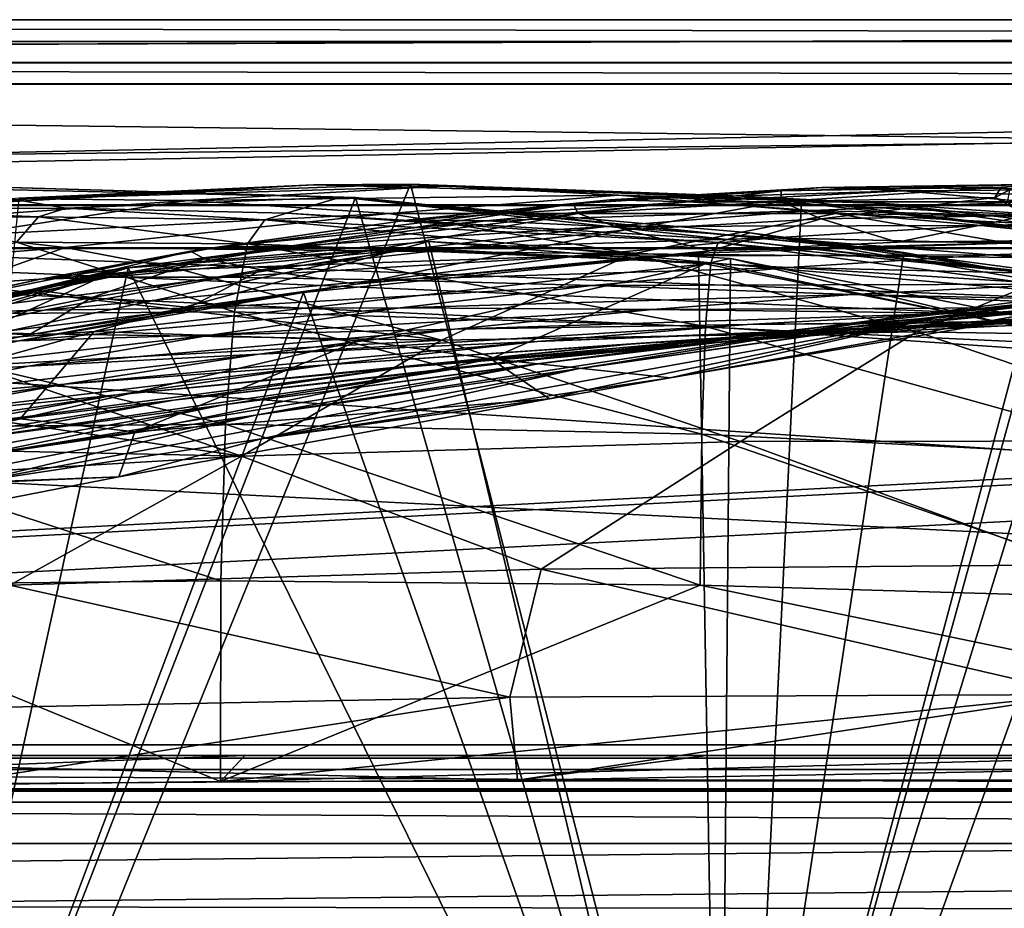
# Model space of a CAD drawing. Header units: metres. Extents: x 0 to 808, y -804 to 0.
# Tile 80 of 109: x 348 to 417, y -62 to 0. Entities that reach past the tile are written whole.
import ezdxf

# ---------------------------------------------------------------- set-up
doc = ezdxf.new("R2010")
doc.units = ezdxf.units.M

msp = doc.modelspace()

# ---------------------------------------------------------------- linework, layer by layer
at = {"layer": 'top0'}
for points in [[(743.104004, -37.838261, 2063.059814), (745.330872, -34.448139, 2063.059814), (34.402058, -4.519207, 2063.059814)], [(745.330872, -34.448139, 2063.059814), (748.720947, -32.221325, 2063.059814), (34.402058, -4.519207, 2063.059814)], [(34.402058, -4.519207, 2063.059814), (748.720947, -32.221325, 2063.059814), (788.402039, -4.519207, 2063.059814)], [(34.402058, -4.519207, 2063.059814), (64.544334, -51.518902, 2063.059814), (737.401917, -51.518902, 2063.059814)], [(743.104004, -37.838261, 2063.059814), (34.402058, -4.519207, 2063.059814), (737.401917, -51.518902, 2063.059814)], [(788.402039, -4.519207, 163.059708), (748.720947, -32.221325, 163.059708), (34.402058, -4.519207, 163.059708)], [(748.720947, -32.221325, 163.059708), (745.330872, -34.448139, 163.059708), (34.402058, -4.519207, 163.059708)], [(34.402058, -4.519207, 163.059708), (745.330872, -34.448139, 163.059708), (743.104004, -37.838261, 163.059708)], [(34.402058, -4.519207, 163.059708), (743.104004, -37.838261, 163.059708), (737.401917, -51.518902, 163.059708)], [(737.401917, -51.518902, 163.059708), (64.544334, -51.518902, 163.059708), (34.402058, -4.519207, 163.059708)], [(788.402039, -4.519207, 163.059708), (34.402058, -4.519207, 163.059708), (788.402039, -4.519207, 173.920044)], [(34.402058, -4.519207, 163.059708), (34.402058, -4.519207, 2063.059814), (788.402039, -4.519207, 173.920044)], [(788.402039, -4.519207, 173.920044), (34.402058, -4.519207, 2063.059814), (788.402039, -4.519207, 2051.920166)], [(34.402058, -4.519207, 2063.059814), (788.402039, -4.519207, 2063.059814), (788.402039, -4.519207, 2051.920166)], [(371.518127, -12.454998, 1608.189087), (341.645599, -11.577453, 1611.000122), (332.937073, -11.590517, 1608.211792)], [(337.510895, -99.686302, 1605.904907), (371.518127, -12.454998, 1608.189087), (332.937073, -11.590517, 1608.211792)], [(341.645599, -11.577453, 1611.000122), (351.248566, -13.199963, 1717.807373), (335.836884, -13.259575, 1717.66394)], [(398.448761, -101.513016, 620.164551), (339.418243, -99.792473, 620.119507), (375.359558, -11.520406, 617.807983)], [(339.418243, -99.792473, 620.119507), (347.96756, -12.499131, 617.833618), (375.359558, -11.520406, 617.807983)], [(368.578613, -11.55794, 614.797363), (340.813202, -13.09072, 614.894409), (348.655853, -12.537746, 562.615112)], [(347.96756, -12.499131, 617.833618), (340.813202, -13.09072, 614.894409), (368.578613, -11.55794, 614.797363)], [(341.645599, -11.577453, 1611.000122), (370.485138, -12.433165, 1611.014282), (351.248566, -13.199963, 1717.807373)], [(370.485138, -12.433165, 1611.014282), (341.645599, -11.577453, 1611.000122), (371.518127, -12.454998, 1608.189087)], [(375.359558, -11.520406, 617.807983), (347.96756, -12.499131, 617.833618), (368.578613, -11.55794, 614.797363)], [(368.578613, -11.55794, 614.797363), (348.655853, -12.537746, 562.615112), (377.648407, -11.650246, 562.581543)], [(377.648407, -11.650246, 562.581543), (348.655853, -12.537746, 562.615112), (359.760559, -12.652459, 509.307831)], [(359.760559, -12.652459, 509.307831), (389.929382, -12.282374, 509.239197), (377.648407, -11.650246, 562.581543)], [(375.359558, -11.520406, 617.807983), (368.578613, -11.55794, 614.797363), (398.554962, -12.353572, 614.80658)], [(398.554962, -12.353572, 614.80658), (368.578613, -11.55794, 614.797363), (377.648407, -11.650246, 562.581543)], [(402.744141, -12.687592, 617.838562), (375.359558, -11.520406, 617.807983), (398.554962, -12.353572, 614.80658)], [(375.359558, -11.520406, 617.807983), (402.744141, -12.687592, 617.838562), (398.448761, -101.513016, 620.164551)], [(389.929382, -12.282374, 509.239197), (408.596741, -12.879832, 562.68634), (377.648407, -11.650246, 562.581543)], [(377.648407, -11.650246, 562.581543), (408.596741, -12.879832, 562.68634), (398.554962, -12.353572, 614.80658)], [(416.733551, -11.727466, 838.24292), (419.867828, -11.52635, 895.604187), (401.319061, -11.990452, 838.314758)], [(419.867828, -11.52635, 895.604187), (404.168732, -11.74542, 895.662537), (401.319061, -11.990452, 838.314758)], [(419.867828, -11.52635, 895.604187), (425.73175, -11.857764, 952.495422), (404.168732, -11.74542, 895.662537)], [(420.154541, -11.558647, 875.126953), (419.867828, -11.52635, 895.604187), (416.733551, -11.727466, 838.24292)], [(417.336792, -11.92251, 818.808533), (420.154541, -11.558647, 875.126953), (416.733551, -11.727466, 838.24292)], [(373.864655, -13.564385, 456.759827), (389.929382, -12.282374, 509.239197), (359.760559, -12.652459, 509.307831)], [(405.169281, -13.566189, 456.6586), (389.929382, -12.282374, 509.239197), (373.864655, -13.564385, 456.759827)], [(389.325653, -12.607658, 895.702209), (386.751495, -12.882191, 838.363281), (404.168732, -11.74542, 895.662537)], [(404.168732, -11.74542, 895.662537), (386.751495, -12.882191, 838.363281), (401.319061, -11.990452, 838.314758)], [(386.751495, -12.882191, 838.363281), (387.117096, -13.578772, 780.316284), (401.319061, -11.990452, 838.314758)], [(401.319061, -11.990452, 838.314758), (387.117096, -13.578772, 780.316284), (401.306396, -12.722794, 780.268066)], [(409.896881, -11.992947, 952.533508), (389.325653, -12.607658, 895.702209), (404.168732, -11.74542, 895.662537)], [(394.88147, -12.760496, 952.559692), (389.325653, -12.607658, 895.702209), (409.896881, -11.992947, 952.533508)], [(421.715179, -13.823624, 509.420135), (389.929382, -12.282374, 509.239197), (405.169281, -13.566189, 456.6586)], [(421.715179, -13.823624, 509.420135), (408.596741, -12.879832, 562.68634), (389.929382, -12.282374, 509.239197)], [(418.585693, -12.74689, 1009.129333), (394.88147, -12.760496, 952.559692), (409.896881, -11.992947, 952.533508)], [(408.596741, -12.879832, 562.68634), (429.939453, -15.936707, 614.943726), (398.554962, -12.353572, 614.80658)], [(402.744141, -12.687592, 617.838562), (398.554962, -12.353572, 614.80658), (429.939453, -15.936707, 614.943726)], [(416.288239, -12.455976, 780.196472), (416.733551, -11.727466, 838.24292), (401.306396, -12.722794, 780.268066)], [(416.733551, -11.727466, 838.24292), (401.319061, -11.990452, 838.314758), (401.306396, -12.722794, 780.268066)], [(425.73175, -11.857764, 952.495422), (409.896881, -11.992947, 952.533508), (404.168732, -11.74542, 895.662537)], [(425.73175, -11.857764, 952.495422), (434.406158, -12.735279, 1009.112), (409.896881, -11.992947, 952.533508)], [(434.406158, -12.735279, 1009.112), (418.585693, -12.74689, 1009.129333), (409.896881, -11.992947, 952.533508)], [(417.336792, -11.92251, 818.808533), (416.733551, -11.727466, 838.24292), (416.288239, -12.455976, 780.196472)], [(417.179352, -12.79586, 761.850342), (417.336792, -11.92251, 818.808533), (416.288239, -12.455976, 780.196472)], [(340.813202, -13.09072, 614.894409), (321.34256, -15.217979, 562.786987), (348.655853, -12.537746, 562.615112)], [(348.655853, -12.537746, 562.615112), (321.34256, -15.217979, 562.786987), (331.124786, -14.685354, 509.626068)], [(348.655853, -12.537746, 562.615112), (331.124786, -14.685354, 509.626068), (359.760559, -12.652459, 509.307831)], [(359.760559, -12.652459, 509.307831), (331.124786, -14.685354, 509.626068), (343.789246, -15.107247, 457.192108)], [(337.510895, -99.686302, 1605.904907), (397.016052, -101.507111, 1605.857178), (371.518127, -12.454998, 1608.189087)], [(343.789246, -15.107247, 457.192108), (373.864655, -13.564385, 456.759827), (359.760559, -12.652459, 509.307831)], [(370.485138, -12.433165, 1611.014282), (366.677582, -13.537316, 1717.900269), (351.248566, -13.199963, 1717.807373)], [(359.975159, -16.198446, 838.390564), (386.751495, -12.882191, 838.363281), (375.294739, -14.020151, 895.723267)], [(386.751495, -12.882191, 838.363281), (359.975159, -16.198446, 838.390564), (360.942535, -16.734985, 780.342651)], [(387.117096, -13.578772, 780.316284), (386.751495, -12.882191, 838.363281), (360.942535, -16.734985, 780.342651)], [(366.677582, -13.537316, 1717.900269), (370.485138, -12.433165, 1611.014282), (397.548737, -15.397907, 1717.933838)], [(370.485138, -12.433165, 1611.014282), (399.146729, -14.931726, 1610.943604), (397.548737, -15.397907, 1717.933838)], [(399.146729, -14.931726, 1610.943604), (370.485138, -12.433165, 1611.014282), (409.918823, -16.291275, 1608.088501)], [(409.918823, -16.291275, 1608.088501), (370.485138, -12.433165, 1611.014282), (371.518127, -12.454998, 1608.189087)], [(397.016052, -101.507111, 1605.857178), (409.918823, -16.291275, 1608.088501), (371.518127, -12.454998, 1608.189087)], [(375.294739, -14.020151, 895.723267), (389.325653, -12.607658, 895.702209), (394.88147, -12.760496, 952.559692)], [(375.294739, -14.020151, 895.723267), (386.751495, -12.882191, 838.363281), (389.325653, -12.607658, 895.702209)], [(380.643799, -14.072236, 952.574036), (375.294739, -14.020151, 895.723267), (394.88147, -12.760496, 952.559692)], [(380.643799, -14.072236, 952.574036), (394.88147, -12.760496, 952.559692), (403.502014, -13.354754, 1009.141663)], [(387.117096, -13.578772, 780.316284), (390.427368, -14.701887, 721.319885), (401.306396, -12.722794, 780.268066)], [(401.306396, -12.722794, 780.268066), (390.427368, -14.701887, 721.319885), (404.135681, -13.94687, 721.286072)], [(403.502014, -13.354754, 1009.141663), (394.88147, -12.760496, 952.559692), (418.585693, -12.74689, 1009.129333)], [(402.744141, -12.687592, 617.838562), (429.388062, -15.90432, 617.922791), (398.448761, -101.513016, 620.164551)], [(416.288239, -12.455976, 780.196472), (401.306396, -12.722794, 780.268066), (404.135681, -13.94687, 721.286072)], [(429.388062, -15.90432, 617.922791), (402.744141, -12.687592, 617.838562), (429.939453, -15.936707, 614.943726)], [(430.350464, -14.027858, 1065.650024), (403.502014, -13.354754, 1009.141663), (418.585693, -12.74689, 1009.129333)], [(418.536804, -13.716209, 721.235718), (416.288239, -12.455976, 780.196472), (404.135681, -13.94687, 721.286072)], [(440.821472, -16.60578, 562.686707), (408.596741, -12.879832, 562.68634), (421.715179, -13.823624, 509.420135)], [(440.821472, -16.60578, 562.686707), (429.939453, -15.936707, 614.943726), (408.596741, -12.879832, 562.68634)], [(417.179352, -12.79586, 761.850342), (416.288239, -12.455976, 780.196472), (418.536804, -13.716209, 721.235718)], [(349.326538, -13.792759, 1772.519653), (333.514496, -13.960463, 1772.302612), (335.836884, -13.259575, 1717.66394)], [(335.836884, -13.259575, 1717.66394), (351.248566, -13.199963, 1717.807373), (349.326538, -13.792759, 1772.519653)], [(351.189758, -15.955181, 431.28775), (373.864655, -13.564385, 456.759827), (343.789246, -15.107247, 457.192108)], [(351.248566, -13.199963, 1717.807373), (365.169403, -14.011179, 1772.66394), (349.326538, -13.792759, 1772.519653)], [(390.917877, -16.398525, 405.125092), (373.864655, -13.564385, 456.759827), (351.189758, -15.955181, 431.28775)], [(351.248566, -13.199963, 1717.807373), (366.677582, -13.537316, 1717.900269), (365.169403, -14.011179, 1772.66394)], [(387.117096, -13.578772, 780.316284), (360.942535, -16.734985, 780.342651), (364.932373, -17.516373, 721.338074)], [(390.427368, -14.701887, 721.319885), (387.117096, -13.578772, 780.316284), (364.932373, -17.516373, 721.338074)], [(366.677582, -13.537316, 1717.900269), (396.915192, -15.602613, 1772.733154), (365.169403, -14.011179, 1772.66394)], [(396.915192, -15.602613, 1772.733154), (366.677582, -13.537316, 1717.900269), (397.548737, -15.397907, 1717.933838)], [(405.169281, -13.566189, 456.6586), (373.864655, -13.564385, 456.759827), (390.917877, -16.398525, 405.125092)], [(389.117279, -14.4817, 1009.148804), (380.643799, -14.072236, 952.574036), (403.502014, -13.354754, 1009.141663)], [(389.117279, -14.4817, 1009.148804), (403.502014, -13.354754, 1009.141663), (415.303497, -14.411329, 1065.6521)], [(423.31604, -16.69252, 404.999176), (405.169281, -13.566189, 456.6586), (390.917877, -16.398525, 405.125092)], [(415.303497, -14.411329, 1065.6521), (403.502014, -13.354754, 1009.141663), (430.350464, -14.027858, 1065.650024)], [(404.135681, -13.94687, 721.286072), (409.485199, -15.584117, 663.920166), (418.536804, -13.716209, 721.235718)], [(437.594391, -15.285351, 456.888458), (405.169281, -13.566189, 456.6586), (423.31604, -16.69252, 404.999176)], [(437.594391, -15.285351, 456.888458), (421.715179, -13.823624, 509.420135), (405.169281, -13.566189, 456.6586)], [(409.485199, -15.584117, 663.920166), (423.225983, -15.423938, 663.919556), (418.536804, -13.716209, 721.235718)], [(436.806793, -17.329136, 1511.832886), (464.836334, -13.714565, 1561.91748), (411.924011, -20.912622, 1511.640137)], [(464.836334, -13.714565, 1561.91748), (437.305573, -17.277678, 1561.998047), (411.924011, -20.912622, 1511.640137)], [(347.776367, -15.569982, 1827.190186), (333.514496, -13.960463, 1772.302612), (349.326538, -13.792759, 1772.519653)], [(363.956421, -15.688101, 1827.387939), (347.776367, -15.569982, 1827.190186), (349.326538, -13.792759, 1772.519653)], [(349.326538, -13.792759, 1772.519653), (365.169403, -14.011179, 1772.66394), (363.956421, -15.688101, 1827.387939)], [(362.025665, -15.902235, 895.725647), (359.975159, -16.198446, 838.390564), (375.294739, -14.020151, 895.723267)], [(362.025665, -15.902235, 895.725647), (375.294739, -14.020151, 895.723267), (380.643799, -14.072236, 952.574036)], [(367.135895, -15.851706, 952.576538), (362.025665, -15.902235, 895.725647), (380.643799, -14.072236, 952.574036)], [(365.169403, -14.011179, 1772.66394), (396.407837, -17.018021, 1827.502563), (363.956421, -15.688101, 1827.387939)], [(365.169403, -14.011179, 1772.66394), (396.915192, -15.602613, 1772.733154), (396.407837, -17.018021, 1827.502563)], [(367.135895, -15.851706, 952.576538), (380.643799, -14.072236, 952.574036), (389.117279, -14.4817, 1009.148804)], [(400.831665, -15.269579, 1065.653809), (389.117279, -14.4817, 1009.148804), (415.303497, -14.411329, 1065.6521)], [(390.427368, -14.701887, 721.319885), (396.344513, -16.183268, 663.899475), (404.135681, -13.94687, 721.286072)], [(404.135681, -13.94687, 721.286072), (396.344513, -16.183268, 663.899475), (409.485199, -15.584117, 663.920166)], [(415.303497, -14.411329, 1065.6521), (430.473358, -15.965605, 1122.301147), (400.831665, -15.269579, 1065.653809)], [(445.376892, -15.870751, 1122.300659), (415.303497, -14.411329, 1065.6521), (430.350464, -14.027858, 1065.650024)], [(430.473358, -15.965605, 1122.301147), (415.303497, -14.411329, 1065.6521), (445.376892, -15.870751, 1122.300659)], [(336.211761, -17.153196, 431.658691), (351.189758, -15.955181, 431.28775), (343.789246, -15.107247, 457.192108)], [(364.932373, -17.516373, 721.338074), (371.553223, -18.509378, 663.803223), (390.427368, -14.701887, 721.319885)], [(375.38858, -16.061007, 1009.150879), (367.135895, -15.851706, 952.576538), (389.117279, -14.4817, 1009.148804)], [(371.553223, -18.509378, 663.803223), (396.344513, -16.183268, 663.899475), (390.427368, -14.701887, 721.319885)], [(375.38858, -16.061007, 1009.150879), (389.117279, -14.4817, 1009.148804), (400.831665, -15.269579, 1065.653809)], [(399.146729, -14.931726, 1610.943604), (428.369568, -18.825037, 1717.76355), (397.548737, -15.397907, 1717.933838)], [(399.146729, -14.931726, 1610.943604), (427.579773, -19.059547, 1610.789307), (428.369568, -18.825037, 1717.76355)], [(427.579773, -19.059547, 1610.789307), (399.146729, -14.931726, 1610.943604), (447.916077, -23.081976, 1607.910889)], [(447.916077, -23.081976, 1607.910889), (399.146729, -14.931726, 1610.943604), (409.918823, -16.291275, 1608.088501)], [(330.201111, -20.694532, 1881.330322), (347.776367, -15.569982, 1827.190186), (363.039734, -20.449392, 1881.945313)], [(347.776367, -15.569982, 1827.190186), (363.956421, -15.688101, 1827.387939), (363.039734, -20.449392, 1881.945313)], [(354.306458, -18.026882, 952.567139), (349.464508, -18.177799, 895.709351), (367.135895, -15.851706, 952.576538)], [(349.464508, -18.177799, 895.709351), (362.025665, -15.902235, 895.725647), (367.135895, -15.851706, 952.576538)], [(375.38858, -16.061007, 1009.150879), (354.306458, -18.026882, 952.567139), (367.135895, -15.851706, 952.576538)], [(376.663666, -15.532643, 1564.910034), (397.027893, -101.507164, 1567.161255), (355.589874, -17.367258, 1564.958008)], [(376.663666, -15.532643, 1564.910034), (355.589874, -17.367258, 1564.958008), (375.064789, -15.95679, 1561.944458)], [(363.039734, -20.449392, 1881.945313), (363.956421, -15.688101, 1827.387939), (396.027191, -21.486528, 1882.114014)], [(363.956421, -15.688101, 1827.387939), (396.407837, -17.018021, 1827.502563), (396.027191, -21.486528, 1882.114014)], [(376.663666, -15.532643, 1564.910034), (375.064789, -15.95679, 1561.944458), (396.006256, -17.099455, 1561.972656)], [(386.899445, -16.551174, 1065.654785), (375.38858, -16.061007, 1009.150879), (400.831665, -15.269579, 1065.653809)], [(397.027893, -101.507164, 1567.161255), (376.663666, -15.532643, 1564.910034), (397.784119, -16.710913, 1564.940796)], [(397.784119, -16.710913, 1564.940796), (376.663666, -15.532643, 1564.910034), (396.006256, -17.099455, 1561.972656)], [(386.899445, -16.551174, 1065.654785), (400.831665, -15.269579, 1065.653809), (415.974518, -16.471502, 1122.30127)], [(395.5383, -16.345406, 660.885803), (420.748627, -15.519427, 660.90741), (396.344513, -16.183268, 663.899475)], [(397.016022, -101.507111, 658.655762), (420.748627, -15.519427, 660.90741), (395.5383, -16.345406, 660.885803)], [(396.344513, -16.183268, 663.899475), (420.748627, -15.519427, 660.90741), (409.485199, -15.584117, 663.920166)], [(396.915192, -15.602613, 1772.733154), (428.939758, -19.795883, 1827.241333), (396.407837, -17.018021, 1827.502563)], [(397.548737, -15.397907, 1717.933838), (428.686554, -18.721035, 1772.509033), (396.915192, -15.602613, 1772.733154)], [(428.686554, -18.721035, 1772.509033), (428.939758, -19.795883, 1827.241333), (396.915192, -15.602613, 1772.733154)], [(420.748627, -15.519427, 660.90741), (397.016022, -101.507111, 658.655762), (423.557068, -15.525632, 660.907227)], [(397.016022, -101.507111, 658.655762), (456.535095, -100.250816, 658.68866), (423.557068, -15.525632, 660.907227)], [(397.548737, -15.397907, 1717.933838), (428.369568, -18.825037, 1717.76355), (428.686554, -18.721035, 1772.509033)], [(400.831665, -15.269579, 1065.653809), (430.473358, -15.965605, 1122.301147), (415.974518, -16.471502, 1122.30127)], [(409.470978, -20.834852, 1457.984009), (461.619537, -15.275234, 1512.004272), (436.806793, -17.329136, 1511.832886)], [(431.820496, -18.504261, 1458.24292), (461.619537, -15.275234, 1512.004272), (409.470978, -20.834852, 1457.984009)], [(420.748627, -15.519427, 660.90741), (423.225983, -15.423938, 663.919556), (409.485199, -15.584117, 663.920166)], [(349.464508, -18.177799, 895.709351), (335.991241, -21.054705, 838.324768), (359.975159, -16.198446, 838.390564)], [(359.975159, -16.198446, 838.390564), (335.991241, -21.054705, 838.324768), (348.858917, -18.895727, 780.320801)], [(343.855011, -18.54491, 406.015778), (351.189758, -15.955181, 431.28775), (336.211761, -17.153196, 431.658691)], [(359.290192, -17.489773, 405.625305), (351.189758, -15.955181, 431.28775), (343.855011, -18.54491, 406.015778)], [(353.22226, -21.8262, 1518.983765), (375.064789, -15.95679, 1561.944458), (343.931091, -22.484701, 1518.765625)], [(375.064789, -15.95679, 1561.944458), (354.193329, -17.793518, 1562.034302), (343.931091, -22.484701, 1518.765625)], [(359.975159, -16.198446, 838.390564), (348.858917, -18.895727, 780.320801), (360.942535, -16.734985, 780.342651)], [(362.025665, -15.902235, 895.725647), (349.464508, -18.177799, 895.709351), (359.975159, -16.198446, 838.390564)], [(359.290192, -17.489773, 405.625305), (390.917877, -16.398525, 405.125092), (351.189758, -15.955181, 431.28775)], [(396.006256, -17.099455, 1561.972656), (375.064789, -15.95679, 1561.944458), (353.22226, -21.8262, 1518.983765)], [(355.589874, -17.367258, 1564.958008), (354.193329, -17.793518, 1562.034302), (375.064789, -15.95679, 1561.944458)], [(362.269867, -18.030481, 1009.147888), (354.306458, -18.026882, 952.567139), (375.38858, -16.061007, 1009.150879)], [(390.917877, -16.398525, 405.125092), (359.290192, -17.489773, 405.625305), (377.546997, -22.443432, 355.114563)], [(386.899445, -16.551174, 1065.654785), (362.269867, -18.030481, 1009.147888), (375.38858, -16.061007, 1009.150879)], [(367.867523, -19.097067, 660.813721), (395.5383, -16.345406, 660.885803), (371.553223, -18.509378, 663.803223)], [(367.867523, -19.097067, 660.813721), (397.016022, -101.507111, 658.655762), (395.5383, -16.345406, 660.885803)], [(371.553223, -18.509378, 663.803223), (395.5383, -16.345406, 660.885803), (396.344513, -16.183268, 663.899475)], [(410.831665, -21.854267, 354.61145), (390.917877, -16.398525, 405.125092), (377.546997, -22.443432, 355.114563)], [(386.899445, -16.551174, 1065.654785), (415.974518, -16.471502, 1122.30127), (401.85495, -17.35783, 1122.301025)], [(423.31604, -16.69252, 404.999176), (390.917877, -16.398525, 405.125092), (410.831665, -21.854267, 354.61145)], [(409.918823, -16.291275, 1608.088501), (397.016052, -101.507111, 1605.857178), (447.916077, -23.081976, 1607.910889)], [(398.448761, -101.513016, 620.164551), (429.388062, -15.90432, 617.922791), (457.489197, -100.205589, 620.13031)], [(401.85495, -17.35783, 1122.301025), (415.974518, -16.471502, 1122.30127), (434.718384, -18.121681, 1179.18457)], [(415.974518, -16.471502, 1122.30127), (430.473358, -15.965605, 1122.301147), (449.183838, -18.051569, 1179.180542)], [(415.974518, -16.471502, 1122.30127), (449.183838, -18.051569, 1179.180542), (434.718384, -18.121681, 1179.18457)], [(348.858917, -18.895727, 780.320801), (353.058258, -19.46191, 721.322388), (360.942535, -16.734985, 780.342651)], [(360.942535, -16.734985, 780.342651), (353.058258, -19.46191, 721.322388), (364.932373, -17.516373, 721.338074)], [(371.80658, -22.460718, 1519.420044), (396.006256, -17.099455, 1561.972656), (353.22226, -21.8262, 1518.983765)], [(362.269867, -18.030481, 1009.147888), (386.899445, -16.551174, 1065.654785), (373.469025, -18.209492, 1065.655396)], [(396.006256, -17.099455, 1561.972656), (371.80658, -22.460718, 1519.420044), (381.008087, -23.747101, 1519.638184)], [(373.469025, -18.209492, 1065.655396), (386.899445, -16.551174, 1065.654785), (401.85495, -17.35783, 1122.301025)], [(416.570923, -21.173973, 1562.117554), (396.006256, -17.099455, 1561.972656), (381.008087, -23.747101, 1519.638184)], [(397.784119, -16.710913, 1564.940796), (396.006256, -17.099455, 1561.972656), (416.570923, -21.173973, 1562.117554)], [(396.027191, -21.486528, 1882.114014), (396.407837, -17.018021, 1827.502563), (429.128937, -23.79738, 1881.834229)], [(396.407837, -17.018021, 1827.502563), (428.939758, -19.795883, 1827.241333), (429.128937, -23.79738, 1881.834229)], [(418.525024, -20.846918, 1565.049072), (397.027893, -101.507164, 1567.161255), (397.784119, -16.710913, 1564.940796)], [(418.525024, -20.846918, 1565.049072), (397.784119, -16.710913, 1564.940796), (416.570923, -21.173973, 1562.117554)], [(444.278015, -22.424149, 354.476257), (423.31604, -16.69252, 404.999176), (410.831665, -21.854267, 354.61145)], [(354.193329, -17.793518, 1562.034302), (316.608215, -28.308121, 1518.111328), (334.701385, -23.789267, 1518.547607)], [(354.193329, -17.793518, 1562.034302), (333.79837, -22.580969, 1562.240112), (316.608215, -28.308121, 1518.111328)], [(334.992096, -22.182774, 1565.084106), (333.79837, -22.580969, 1562.240112), (354.193329, -17.793518, 1562.034302)], [(343.931091, -22.484701, 1518.765625), (354.193329, -17.793518, 1562.034302), (334.701385, -23.789267, 1518.547607)], [(355.589874, -17.367258, 1564.958008), (337.526672, -99.687195, 1567.113647), (334.992096, -22.182774, 1565.084106)], [(355.589874, -17.367258, 1564.958008), (334.992096, -22.182774, 1565.084106), (354.193329, -17.793518, 1562.034302)], [(397.027893, -101.507164, 1567.161255), (337.526672, -99.687195, 1567.113647), (355.589874, -17.367258, 1564.958008)], [(377.546997, -22.443432, 355.114563), (359.290192, -17.489773, 405.625305), (343.855011, -18.54491, 406.015778)], [(353.058258, -19.46191, 721.322388), (359.878571, -20.152, 663.731873), (364.932373, -17.516373, 721.338074)], [(359.878571, -20.152, 663.731873), (371.553223, -18.509378, 663.803223), (364.932373, -17.516373, 721.338074)], [(401.85495, -17.35783, 1122.301025), (388.087646, -18.599287, 1122.300415), (373.469025, -18.209492, 1065.655396)], [(387.095276, -24.453058, 1457.692871), (409.470978, -20.834852, 1457.984009), (436.806793, -17.329136, 1511.832886)], [(436.806793, -17.329136, 1511.832886), (411.924011, -20.912622, 1511.640137), (387.095276, -24.453058, 1457.692871)], [(401.85495, -17.35783, 1122.301025), (420.426483, -18.515184, 1179.183228), (388.087646, -18.599287, 1122.300415)], [(411.924011, -20.912622, 1511.640137), (437.305573, -17.277678, 1561.998047), (393.549744, -25.071135, 1525.593872)], [(437.305573, -17.277678, 1561.998047), (416.570923, -21.173973, 1562.117554), (393.549744, -25.071135, 1525.593872)], [(420.426483, -18.515184, 1179.183228), (401.85495, -17.35783, 1122.301025), (434.718384, -18.121681, 1179.18457)], [(431.820496, -18.504261, 1458.24292), (404.684265, -21.463589, 1403.576782), (453.911224, -17.423899, 1458.469604)], [(404.684265, -21.463589, 1403.576782), (424.615662, -19.92218, 1403.821655), (453.911224, -17.423899, 1458.469604)], [(418.525024, -20.846918, 1565.049072), (416.570923, -21.173973, 1562.117554), (437.305573, -17.277678, 1561.998047)], [(335.991241, -21.054705, 838.324768), (349.464508, -18.177799, 895.709351), (337.553436, -20.77619, 895.674438)], [(343.855011, -18.54491, 406.015778), (336.506592, -21.789408, 381.116577), (377.546997, -22.443432, 355.114563)], [(342.100403, -20.530994, 952.545898), (337.553436, -20.77619, 895.674438), (354.306458, -18.026882, 952.567139)], [(337.553436, -20.77619, 895.674438), (349.464508, -18.177799, 895.709351), (354.306458, -18.026882, 952.567139)], [(342.100403, -20.530994, 952.545898), (354.306458, -18.026882, 952.567139), (362.269867, -18.030481, 1009.147888)], [(342.100403, -20.530994, 952.545898), (362.269867, -18.030481, 1009.147888), (349.712097, -20.332975, 1009.139709)], [(349.712097, -20.332975, 1009.139709), (362.269867, -18.030481, 1009.147888), (373.469025, -18.209492, 1065.655396)], [(373.469025, -18.209492, 1065.655396), (360.500244, -20.202732, 1065.655396), (349.712097, -20.332975, 1009.139709)], [(359.878571, -20.152, 663.731873), (367.867523, -19.097067, 660.813721), (371.553223, -18.509378, 663.803223)], [(388.087646, -18.599287, 1122.300415), (360.500244, -20.202732, 1065.655396), (373.469025, -18.209492, 1065.655396)], [(388.087646, -18.599287, 1122.300415), (374.644653, -20.17515, 1122.299561), (360.500244, -20.202732, 1065.655396)], [(388.087646, -18.599287, 1122.300415), (406.294769, -19.233835, 1179.17627), (374.644653, -20.17515, 1122.299561)], [(409.470978, -20.834852, 1457.984009), (384.59201, -24.04295, 1403.297119), (431.820496, -18.504261, 1458.24292)], [(384.59201, -24.04295, 1403.297119), (404.684265, -21.463589, 1403.576782), (431.820496, -18.504261, 1458.24292)], [(420.426483, -18.515184, 1179.183228), (406.294769, -19.233835, 1179.17627), (388.087646, -18.599287, 1122.300415)], [(406.294769, -19.233835, 1179.17627), (420.426483, -18.515184, 1179.183228), (442.718628, -20.047804, 1236.099121)], [(335.991241, -21.054705, 838.324768), (337.373291, -21.3613, 780.275574), (348.858917, -18.895727, 780.320801)], [(337.373291, -21.3613, 780.275574), (341.703674, -21.700401, 721.290283), (348.858917, -18.895727, 780.320801)], [(340.512756, -23.753292, 660.691772), (337.510864, -99.686302, 658.70343), (367.867523, -19.097067, 660.813721)], [(337.510864, -99.686302, 658.70343), (397.016022, -101.507111, 658.655762), (367.867523, -19.097067, 660.813721)], [(340.512756, -23.753292, 660.691772), (367.867523, -19.097067, 660.813721), (348.666351, -22.06394, 663.647583)], [(348.858917, -18.895727, 780.320801), (341.703674, -21.700401, 721.290283), (353.058258, -19.46191, 721.322388)], [(367.867523, -19.097067, 660.813721), (359.878571, -20.152, 663.731873), (348.666351, -22.06394, 663.647583)], [(406.294769, -19.233835, 1179.17627), (392.310577, -20.28372, 1179.163696), (374.644653, -20.17515, 1122.299561)], [(392.310577, -20.28372, 1179.163696), (406.294769, -19.233835, 1179.17627), (428.193451, -20.137524, 1236.082886)], [(428.193451, -20.137524, 1236.082886), (406.294769, -19.233835, 1179.17627), (442.718628, -20.047804, 1236.099121)], [(341.703674, -21.700401, 721.290283), (348.666351, -22.06394, 663.647583), (353.058258, -19.46191, 721.322388)], [(353.058258, -19.46191, 721.322388), (348.666351, -22.06394, 663.647583), (359.878571, -20.152, 663.731873)], [(398.29184, -22.222027, 1348.372314), (424.615662, -19.92218, 1403.821655), (380.315826, -24.173979, 1348.152954)], [(424.615662, -19.92218, 1403.821655), (404.684265, -21.463589, 1403.576782), (380.315826, -24.173979, 1348.152954)], [(416.075958, -21.069534, 1348.560547), (444.217529, -19.355036, 1404.03186), (398.29184, -22.222027, 1348.372314)], [(444.217529, -19.355036, 1404.03186), (424.615662, -19.92218, 1403.821655), (398.29184, -22.222027, 1348.372314)], [(463.331604, -19.667585, 1404.207275), (444.217529, -19.355036, 1404.03186), (416.075958, -21.069534, 1348.560547)], [(433.558228, -20.647058, 1348.717896), (463.331604, -19.667585, 1404.207275), (416.075958, -21.069534, 1348.560547)], [(363.039734, -20.449392, 1881.945313), (362.420166, -28.317274, 1936.170898), (330.201111, -20.694532, 1881.330322)], [(360.500244, -20.202732, 1065.655396), (337.662628, -22.91737, 1009.126465), (349.712097, -20.332975, 1009.139709)], [(360.500244, -20.202732, 1065.655396), (347.950836, -22.494465, 1065.654785), (337.662628, -22.91737, 1009.126465)], [(337.662628, -22.91737, 1009.126465), (342.100403, -20.530994, 952.545898), (349.712097, -20.332975, 1009.139709)], [(347.950836, -22.494465, 1065.654785), (374.644653, -20.17515, 1122.299561), (361.497437, -22.069218, 1122.298218)], [(374.644653, -20.17515, 1122.299561), (347.950836, -22.494465, 1065.654785), (360.500244, -20.202732, 1065.655396)], [(374.644653, -20.17515, 1122.299561), (392.310577, -20.28372, 1179.163696), (361.497437, -22.069218, 1122.298218)], [(392.310577, -20.28372, 1179.163696), (378.462708, -21.674414, 1179.145752), (361.497437, -22.069218, 1122.298218)], [(362.420166, -28.317274, 1936.170898), (363.039734, -20.449392, 1881.945313), (395.77359, -29.019733, 1936.401733)], [(363.039734, -20.449392, 1881.945313), (396.027191, -21.486528, 1882.114014), (395.77359, -29.019733, 1936.401733)], [(378.462708, -21.674414, 1179.145752), (392.310577, -20.28372, 1179.163696), (413.598755, -20.552483, 1236.052734)], [(398.944244, -21.333569, 1236.008545), (378.462708, -21.674414, 1179.145752), (413.598755, -20.552483, 1236.052734)], [(416.075958, -21.069534, 1348.560547), (391.166901, -22.668257, 1292.439209), (433.558228, -20.647058, 1348.717896)], [(391.166901, -22.668257, 1292.439209), (407.185516, -21.597239, 1292.558105), (433.558228, -20.647058, 1348.717896)], [(413.598755, -20.552483, 1236.052734), (392.310577, -20.28372, 1179.163696), (428.193451, -20.137524, 1236.082886)], [(398.944244, -21.333569, 1236.008545), (413.598755, -20.552483, 1236.052734), (438.574402, -20.998642, 1292.726196)], [(433.558228, -20.647058, 1348.717896), (407.185516, -21.597239, 1292.558105), (450.639069, -20.866404, 1348.844116)], [(413.598755, -20.552483, 1236.052734), (428.193451, -20.137524, 1236.082886), (453.850464, -21.327812, 1292.775269)], [(438.574402, -20.998642, 1292.726196), (413.598755, -20.552483, 1236.052734), (453.850464, -21.327812, 1292.775269)], [(330.201111, -20.694532, 1881.330322), (362.420166, -28.317274, 1936.170898), (329.212769, -28.625902, 1935.435791)], [(364.513367, -27.690105, 1402.98291), (409.470978, -20.834852, 1457.984009), (387.095276, -24.453058, 1457.692871)], [(384.59201, -24.04295, 1403.297119), (409.470978, -20.834852, 1457.984009), (364.513367, -27.690105, 1402.98291)], [(384.24469, -22.521439, 1235.950317), (364.742096, -23.417582, 1179.122314), (398.944244, -21.333569, 1236.008545)], [(364.742096, -23.417582, 1179.122314), (378.462708, -21.674414, 1179.145752), (398.944244, -21.333569, 1236.008545)], [(411.924011, -20.912622, 1511.640137), (364.926331, -29.351326, 1457.369507), (387.095276, -24.453058, 1457.692871)], [(387.268097, -26.01474, 1511.426025), (364.926331, -29.351326, 1457.369507), (411.924011, -20.912622, 1511.640137)], [(398.29184, -22.222027, 1348.372314), (375.009277, -24.335777, 1292.296997), (416.075958, -21.069534, 1348.560547)], [(375.009277, -24.335777, 1292.296997), (391.166901, -22.668257, 1292.439209), (416.075958, -21.069534, 1348.560547)], [(381.008087, -23.747101, 1519.638184), (393.549744, -25.071135, 1525.593872), (416.570923, -21.173973, 1562.117554)], [(407.185516, -21.597239, 1292.558105), (384.24469, -22.521439, 1235.950317), (423.005188, -21.063517, 1292.653809)], [(384.24469, -22.521439, 1235.950317), (398.944244, -21.333569, 1236.008545), (423.005188, -21.063517, 1292.653809)], [(411.924011, -20.912622, 1511.640137), (393.549744, -25.071135, 1525.593872), (387.268097, -26.01474, 1511.426025)], [(456.542999, -100.25045, 1567.128418), (397.027893, -101.507164, 1567.161255), (418.525024, -20.846918, 1565.049072)], [(423.005188, -21.063517, 1292.653809), (398.944244, -21.333569, 1236.008545), (438.574402, -20.998642, 1292.726196)], [(407.185516, -21.597239, 1292.558105), (423.005188, -21.063517, 1292.653809), (450.639069, -20.866404, 1348.844116)], [(327.273499, -26.636244, 663.443481), (348.666351, -22.06394, 663.647583), (341.703674, -21.700401, 721.290283)], [(340.512756, -23.753292, 660.691772), (348.666351, -22.06394, 663.647583), (327.273499, -26.636244, 663.443481)], [(331.827881, -27.758911, 1472.950806), (353.22226, -21.8262, 1518.983765), (343.931091, -22.484701, 1518.765625)], [(331.827881, -27.758911, 1472.950806), (348.036316, -27.947353, 1473.652832), (353.22226, -21.8262, 1518.983765)], [(336.506592, -21.789408, 381.116577), (344.908966, -24.209671, 355.985626), (377.546997, -22.443432, 355.114563)], [(348.036316, -27.947353, 1473.652832), (371.80658, -22.460718, 1519.420044), (353.22226, -21.8262, 1518.983765)], [(361.497437, -22.069218, 1122.298218), (378.462708, -21.674414, 1179.145752), (348.617188, -24.269331, 1122.296509)], [(378.462708, -21.674414, 1179.145752), (364.742096, -23.417582, 1179.122314), (348.617188, -24.269331, 1122.296509)], [(380.315826, -24.173979, 1348.152954), (404.684265, -21.463589, 1403.576782), (362.265778, -26.972757, 1347.90271)], [(404.684265, -21.463589, 1403.576782), (384.59201, -24.04295, 1403.297119), (362.265778, -26.972757, 1347.90271)], [(391.166901, -22.668257, 1292.439209), (369.520233, -24.154392, 1235.878174), (407.185516, -21.597239, 1292.558105)], [(369.520233, -24.154392, 1235.878174), (384.24469, -22.521439, 1235.950317), (407.185516, -21.597239, 1292.558105)], [(410.831665, -21.854267, 354.61145), (377.546997, -22.443432, 355.114563), (398.473175, -29.539288, 305.797028)], [(395.77359, -29.019733, 1936.401733), (396.027191, -21.486528, 1882.114014), (429.253876, -30.727295, 1936.125732)], [(396.027191, -21.486528, 1882.114014), (429.128937, -23.79738, 1881.834229), (429.253876, -30.727295, 1936.125732)], [(433.51123, -29.475296, 305.371277), (410.831665, -21.854267, 354.61145), (398.473175, -29.539288, 305.797028)], [(444.278015, -22.424149, 354.476257), (410.831665, -21.854267, 354.61145), (433.51123, -29.475296, 305.371277)], [(335.776276, -25.053854, 1065.653687), (347.950836, -22.494465, 1065.654785), (361.497437, -22.069218, 1122.298218)], [(361.497437, -22.069218, 1122.298218), (348.617188, -24.269331, 1122.296509), (335.776276, -25.053854, 1065.653687)], [(377.546997, -22.443432, 355.114563), (344.908966, -24.209671, 355.985626), (363.526062, -30.561993, 306.527161)], [(371.80658, -22.460718, 1519.420044), (348.036316, -27.947353, 1473.652832), (356.072693, -28.865408, 1474.003906)], [(369.520233, -24.154392, 1235.878174), (351.14212, -25.525948, 1179.093262), (384.24469, -22.521439, 1235.950317)], [(351.14212, -25.525948, 1179.093262), (364.742096, -23.417582, 1179.122314), (384.24469, -22.521439, 1235.950317)], [(375.009277, -24.335777, 1292.296997), (354.796265, -26.266474, 1235.791992), (391.166901, -22.668257, 1292.439209)], [(354.796265, -26.266474, 1235.791992), (369.520233, -24.154392, 1235.878174), (391.166901, -22.668257, 1292.439209)], [(381.008087, -23.747101, 1519.638184), (371.80658, -22.460718, 1519.420044), (356.072693, -28.865408, 1474.003906)], [(380.315826, -24.173979, 1348.152954), (358.779877, -26.647066, 1292.13147), (398.29184, -22.222027, 1348.372314)], [(358.779877, -26.647066, 1292.13147), (375.009277, -24.335777, 1292.296997), (398.29184, -22.222027, 1348.372314)], [(398.473175, -29.539288, 305.797028), (377.546997, -22.443432, 355.114563), (363.526062, -30.561993, 306.527161)], [(348.617188, -24.269331, 1122.296509), (364.742096, -23.417582, 1179.122314), (335.975159, -26.767199, 1122.294556)], [(364.742096, -23.417582, 1179.122314), (351.14212, -25.525948, 1179.093262), (335.975159, -26.767199, 1122.294556)], [(397.016052, -101.507111, 1605.857178), (456.535126, -100.250816, 1605.890137), (447.916077, -23.081976, 1607.910889)], [(362.265778, -26.972757, 1347.90271), (384.59201, -24.04295, 1403.297119), (344.263977, -30.641474, 1347.621338)], [(384.59201, -24.04295, 1403.297119), (364.513367, -27.690105, 1402.98291), (344.263977, -30.641474, 1347.621338)], [(356.072693, -28.865408, 1474.003906), (385.11438, -26.539154, 1511.499878), (381.008087, -23.747101, 1519.638184)], [(385.11438, -26.539154, 1511.499878), (393.549744, -25.071135, 1525.593872), (381.008087, -23.747101, 1519.638184)], [(363.526062, -30.561993, 306.527161), (344.908966, -24.209671, 355.985626), (328.984741, -25.543945, 356.559143)], [(335.776276, -25.053854, 1065.653687), (348.617188, -24.269331, 1122.296509), (335.975159, -26.767199, 1122.294556)], [(354.796265, -26.266474, 1235.791992), (337.658752, -28.012222, 1179.058716), (369.520233, -24.154392, 1235.878174)], [(337.658752, -28.012222, 1179.058716), (351.14212, -25.525948, 1179.093262), (369.520233, -24.154392, 1235.878174)], [(358.779877, -26.647066, 1292.13147), (340.102753, -28.885721, 1235.691895), (375.009277, -24.335777, 1292.296997)], [(340.102753, -28.885721, 1235.691895), (354.796265, -26.266474, 1235.791992), (375.009277, -24.335777, 1292.296997)], [(362.265778, -26.972757, 1347.90271), (342.551453, -29.635101, 1291.942627), (380.315826, -24.173979, 1348.152954)], [(342.551453, -29.635101, 1291.942627), (358.779877, -26.647066, 1292.13147), (380.315826, -24.173979, 1348.152954)], [(344.62323, -32.400627, 1402.633789), (364.513367, -27.690105, 1402.98291), (387.095276, -24.453058, 1457.692871)], [(387.095276, -24.453058, 1457.692871), (364.926331, -29.351326, 1457.369507), (344.62323, -32.400627, 1402.633789)], [(393.549744, -25.071135, 1525.593872), (385.11438, -26.539154, 1511.499878), (387.268097, -26.01474, 1511.426025)], [(328.984741, -25.543945, 356.559143), (321.129272, -29.656506, 332.282196), (363.526062, -30.561993, 306.527161)], [(335.975159, -26.767199, 1122.294556), (351.14212, -25.525948, 1179.093262), (323.542938, -29.558035, 1122.292114)], [(351.14212, -25.525948, 1179.093262), (337.658752, -28.012222, 1179.058716), (323.542938, -29.558035, 1122.292114)], [(387.268097, -26.01474, 1511.426025), (385.11438, -26.539154, 1511.499878), (364.926331, -29.351326, 1457.369507)], [(340.102753, -28.885721, 1235.691895), (324.290161, -30.888161, 1179.018677), (354.796265, -26.266474, 1235.791992)], [(324.290161, -30.888161, 1179.018677), (337.658752, -28.012222, 1179.058716), (354.796265, -26.266474, 1235.791992)], [(342.551453, -29.635101, 1291.942627), (325.473236, -32.032661, 1235.577759), (358.779877, -26.647066, 1292.13147)], [(325.473236, -32.032661, 1235.577759), (340.102753, -28.885721, 1235.691895), (358.779877, -26.647066, 1292.13147)], [(385.11438, -26.539154, 1511.499878), (354.943054, -32.010281, 1457.469482), (364.926331, -29.351326, 1457.369507)], [(354.943054, -32.010281, 1457.469482), (385.11438, -26.539154, 1511.499878), (356.072693, -28.865408, 1474.003906)], [(344.263977, -30.641474, 1347.621338), (326.400146, -33.317085, 1291.730469), (362.265778, -26.972757, 1347.90271)], [(326.400146, -33.317085, 1291.730469), (342.551453, -29.635101, 1291.942627), (362.265778, -26.972757, 1347.90271)], [(348.036316, -27.947353, 1473.652832), (331.827881, -27.758911, 1472.950806), (325.945496, -33.270531, 1426.933105)], [(356.072693, -28.865408, 1474.003906), (348.036316, -27.947353, 1473.652832), (325.945496, -33.270531, 1426.933105)], [(326.433258, -35.178562, 1347.30896), (364.513367, -27.690105, 1402.98291), (344.62323, -32.400627, 1402.633789)], [(344.263977, -30.641474, 1347.621338), (364.513367, -27.690105, 1402.98291), (326.433258, -35.178562, 1347.30896)], [(325.945496, -33.270531, 1426.933105), (354.943054, -32.010281, 1457.469482), (356.072693, -28.865408, 1474.003906)], [(362.098328, -39.287197, 1989.900391), (328.671326, -39.61805, 1989.055786), (329.212769, -28.625902, 1935.435791)], [(329.212769, -28.625902, 1935.435791), (362.420166, -28.317274, 1936.170898), (362.098328, -39.287197, 1989.900391)], [(362.420166, -28.317274, 1936.170898), (395.647278, -39.602764, 1990.200928), (362.098328, -39.287197, 1989.900391)], [(362.420166, -28.317274, 1936.170898), (395.77359, -29.019733, 1936.401733), (395.647278, -39.602764, 1990.200928)], [(364.926331, -29.351326, 1457.369507), (354.943054, -32.010281, 1457.469482), (344.62323, -32.400627, 1402.633789)], [(398.473175, -29.539288, 305.797028), (363.526062, -30.561993, 306.527161), (384.511963, -38.477341, 258.177063)], [(421.998413, -38.167416, 257.737305), (398.473175, -29.539288, 305.797028), (384.511963, -38.477341, 258.177063)], [(395.77359, -29.019733, 1936.401733), (429.314514, -40.561356, 1989.954346), (395.647278, -39.602764, 1990.200928)], [(395.77359, -29.019733, 1936.401733), (429.253876, -30.727295, 1936.125732), (429.314514, -40.561356, 1989.954346)], [(433.51123, -29.475296, 305.371277), (398.473175, -29.539288, 305.797028), (421.998413, -38.167416, 257.737305)], [(321.129272, -29.656506, 332.282196), (329.356567, -32.583176, 307.561737), (363.526062, -30.561993, 306.527161)], [(363.526062, -30.561993, 306.527161), (329.356567, -32.583176, 307.561737), (347.305115, -39.583576, 258.79776)], [(384.511963, -38.477341, 258.177063), (363.526062, -30.561993, 306.527161), (347.305115, -39.583576, 258.79776)], [(327.57724, -37.351677, 1402.492554), (354.943054, -32.010281, 1457.469482), (325.945496, -33.270531, 1426.933105)], [(354.943054, -32.010281, 1457.469482), (327.57724, -37.351677, 1402.492554), (344.62323, -32.400627, 1402.633789)], [(347.305115, -39.583576, 258.79776), (382.334259, -47.421543, 210.920059), (384.511963, -38.477341, 258.177063)], [(382.334259, -47.421543, 210.920059), (422.400665, -47.253014, 210.920059), (384.511963, -38.477341, 258.177063)], [(384.511963, -38.477341, 258.177063), (422.400665, -47.253014, 210.920059), (421.998413, -38.167416, 257.737305)], [(362.098328, -39.287197, 1989.900391), (362.074646, -53.340942, 2042.971069), (328.671326, -39.61805, 1989.055786)], [(362.098328, -39.287197, 1989.900391), (395.647278, -39.602764, 1990.200928), (362.074646, -53.340942, 2042.971069)], [(362.074646, -53.340942, 2042.971069), (295.156006, -54.164406, 2040.5354), (328.671326, -39.61805, 1989.055786)], [(342.326294, -48.22258, 210.920059), (382.334259, -47.421543, 210.920059), (347.305115, -39.583576, 258.79776)], [(395.647278, -39.602764, 1990.200928), (429.320679, -46.55732, 2016.645264), (362.074646, -53.340942, 2042.971069)], [(395.647278, -39.602764, 1990.200928), (429.314514, -40.561356, 1989.954346), (429.320679, -46.55732, 2016.645264)], [(362.074646, -53.340942, 2042.971069), (429.320679, -46.55732, 2016.645264), (429.31076, -53.266441, 2043.160522)], [(382.334259, -47.421543, 210.920059), (342.326294, -48.22258, 210.920059), (342.852264, -53.501369, 183.339325)], [(382.870026, -53.237633, 182.569183), (382.334259, -47.421543, 210.920059), (342.852264, -53.501369, 183.339325)], [(422.400665, -47.253014, 210.920059), (382.334259, -47.421543, 210.920059), (382.870026, -53.237633, 182.569183)], [(422.895966, -53.240837, 182.600021), (422.400665, -47.253014, 210.920059), (382.870026, -53.237633, 182.569183)], [(737.401917, -51.518902, 163.059708), (396.130096, -51.518902, 182.490662), (64.544334, -51.518902, 163.059708)], [(396.130096, -51.518902, 182.490662), (312.807922, -51.518902, 184.444412), (64.544334, -51.518902, 163.059708)], [(64.544334, -51.518902, 2063.059814), (296.583313, -51.518902, 2040.610718), (363.768707, -51.518902, 2043.003296)], [(363.768707, -51.518902, 2043.003296), (430.996582, -51.518902, 2043.136353), (64.544334, -51.518902, 2063.059814)], [(430.996582, -51.518902, 2043.136353), (737.401917, -51.518902, 2063.059814), (64.544334, -51.518902, 2063.059814)], [(362.074646, -53.340942, 2042.971069), (363.768707, -51.518902, 2043.003296), (295.156006, -54.164406, 2040.5354)], [(363.768707, -51.518902, 2043.003296), (296.583313, -51.518902, 2040.610718), (295.156006, -54.164406, 2040.5354)], [(312.807922, -51.518902, 184.444412), (382.870026, -53.237633, 182.569183), (342.852264, -53.501369, 183.339325)], [(312.807922, -51.518902, 184.444412), (396.130096, -51.518902, 182.490662), (382.870026, -53.237633, 182.569183)], [(429.31076, -53.266441, 2043.160522), (430.996582, -51.518902, 2043.136353), (362.074646, -53.340942, 2042.971069)], [(430.996582, -51.518902, 2043.136353), (363.768707, -51.518902, 2043.003296), (362.074646, -53.340942, 2042.971069)], [(396.130096, -51.518902, 182.490662), (479.46637, -51.518902, 184.0103), (382.870026, -53.237633, 182.569183)], [(382.870026, -53.237633, 182.569183), (479.46637, -51.518902, 184.0103), (422.895966, -53.240837, 182.600021)], [(479.46637, -51.518902, 184.0103), (396.130096, -51.518902, 182.490662), (737.401917, -51.518902, 163.059708)]]:
    msp.add_3dface(points, dxfattribs=at)
at = {"layer": 'top0123458'}
for points in [[(1.527202, -1.527202, 175), (802.504944, -1.527202, 175), (0, 0)], [(802.504944, -1.527202, 175), (804.032166, 0), (0, 0)], [(804.032166, 0), (3.000114, -3.000114), (0, 0)], [(801.032043, -3.000114), (3.000114, -3.000114), (804.032166, 0)], [(1.527202, -1.527202, 175), (20.921553, -15.961353, 175), (802.504944, -1.527202, 175)], [(20.921553, -15.961353, 175), (783.110596, -15.961353, 175), (802.504944, -1.527202, 175)], [(4.501135, -4.501135, 172), (3.000114, -3.000114), (799.531006, -4.501135, 172)], [(3.000114, -3.000114), (801.032043, -3.000114), (799.531006, -4.501135, 172)], [(799.531006, -4.501135, 172), (20.921553, -12.961353, 172), (4.501135, -4.501135, 172)], [(783.110596, -12.961353, 172), (20.921553, -12.961353, 172), (799.531006, -4.501135, 172)], [(20.921553, -12.961353, 172), (783.110596, -12.961353, 172), (20.921553, -12.961353, 160.059708)], [(783.110596, -12.961353, 172), (783.110596, -12.961353, 160.059708), (20.921553, -12.961353, 160.059708)], [(783.110596, -12.961353, 160.059708), (61.568436, -50.772526, 160.059708), (20.921553, -12.961353, 160.059708)], [(742.989197, -50.77253, 160.059708), (61.568436, -50.772526, 160.059708), (783.110596, -12.961353, 160.059708)], [(783.110596, -15.961353, 163.059708), (20.921553, -15.961353, 163.059708), (744.686096, -52.504578, 163.059708)], [(744.686096, -52.504578, 163.059708), (20.921553, -15.961353, 163.059708), (59.607479, -52.504585, 163.059708)], [(783.110596, -15.961353, 175), (20.921553, -15.961353, 175), (783.110596, -15.961353, 163.059708)], [(20.921553, -15.961353, 175), (20.921553, -15.961353, 163.059708), (783.110596, -15.961353, 163.059708)], [(61.568436, -50.772526, 160.059708), (742.989197, -50.77253, 160.059708), (120.582596, -76.835205, 114.917824)], [(742.989197, -50.77253, 160.059708), (680.857727, -82.481476, 105.138191), (120.582596, -76.835205, 114.917824)], [(59.607479, -52.504585, 163.059708), (118.575211, -78.546761, 117.953323), (744.686096, -52.504578, 163.059708)], [(118.575211, -78.546761, 117.953323), (682.522278, -84.230042, 108.109589), (744.686096, -52.504578, 163.059708)]]:
    msp.add_3dface(points, dxfattribs=at)
at = {"layer": 'top0123459'}
for points in [[(804.016052, -0.016322, 2051), (16.016081, -16.016321, 2051), (0.01608, -0.016322, 2051)], [(804.016052, -0.016322, 2111.02002), (0.01608, -0.016322, 2111.02002), (3.01608, -3.016322, 2111.02002)], [(804.016052, -0.016322, 2051), (0.01608, -0.016322, 2051), (804.016052, -0.016322, 2111.02002)], [(0.01608, -0.016322, 2051), (0.01608, -0.016322, 2111.02002), (804.016052, -0.016322, 2111.02002)], [(801.016052, -3.016322, 2111.02002), (804.016052, -0.016322, 2111.02002), (3.01608, -3.016322, 2111.02002)], [(788.016052, -16.016321, 2051), (16.016081, -16.016321, 2051), (804.016052, -0.016322, 2051)], [(801.016052, -3.016322, 2053.855957), (3.01608, -3.016322, 2053.855957), (791.016052, -13.016322, 2053.855957)], [(791.016052, -13.016322, 2053.855957), (3.01608, -3.016322, 2053.855957), (13.01608, -13.016322, 2053.855957)], [(801.016052, -3.016322, 2111.02002), (3.01608, -3.016322, 2111.02002), (801.016052, -3.016322, 2053.855957)], [(3.01608, -3.016322, 2111.02002), (3.01608, -3.016322, 2053.855957), (801.016052, -3.016322, 2053.855957)], [(13.01608, -13.016322, 2065.280029), (51.7141, -51.71434, 2065.280029), (791.016052, -13.016322, 2065.280029)], [(13.01608, -13.016322, 2065.280029), (791.016052, -13.016322, 2065.280029), (13.01608, -13.016322, 2053.855957)], [(791.016052, -13.016322, 2065.280029), (791.016052, -13.016322, 2053.855957), (13.01608, -13.016322, 2053.855957)], [(51.7141, -51.71434, 2065.280029), (751.684326, -51.71434, 2065.280029), (791.016052, -13.016322, 2065.280029)], [(788.016052, -16.016321, 2061.823975), (16.016081, -16.016321, 2061.823975), (788.016052, -16.016321, 2051)], [(16.016081, -16.016321, 2061.823975), (16.016081, -16.016321, 2051), (788.016052, -16.016321, 2051)], [(788.016052, -16.016321, 2061.823975), (53.847206, -53.847446, 2061.823975), (16.016081, -16.016321, 2061.823975)], [(750.404053, -53.847446, 2061.823975), (53.847206, -53.847446, 2061.823975), (788.016052, -16.016321, 2061.823975)], [(751.684326, -51.71434, 2065.280029), (51.7141, -51.71434, 2065.280029), (744.18219, -54.775105, 2076.154541)], [(51.7141, -51.71434, 2065.280029), (54.774864, -54.775105, 2076.154541), (744.18219, -54.775105, 2076.154541)], [(54.016079, -54.016323, 2062.424072), (53.847206, -53.847446, 2061.823975), (750.016052, -54.016323, 2062.424072)], [(53.847206, -53.847446, 2061.823975), (750.404053, -53.847446, 2061.823975), (750.016052, -54.016323, 2062.424072)], [(57.672642, -57.672882, 2075.415527), (54.016079, -54.016323, 2062.424072), (741.070984, -57.672882, 2075.415527)], [(54.016079, -54.016323, 2062.424072), (750.016052, -54.016323, 2062.424072), (741.070984, -57.672882, 2075.415527)], [(744.18219, -54.775105, 2076.154541), (54.774864, -54.775105, 2076.154541), (81.416351, -61.669853, 2094.729492)], [(727.559265, -62.761986, 2097.011963), (744.18219, -54.775105, 2076.154541), (81.416351, -61.669853, 2094.729492)], [(57.672642, -57.672882, 2075.415527), (741.070984, -57.672882, 2075.415527), (84.93615, -64.420464, 2093.589355)], [(741.070984, -57.672882, 2075.415527), (726.523193, -64.483292, 2093.723389), (84.93615, -64.420464, 2093.589355)], [(81.416351, -61.669853, 2094.729492), (105.854668, -70.809105, 2111.02002), (727.559265, -62.761986, 2097.011963)]]:
    msp.add_3dface(points, dxfattribs=at)

doc.saveas('drawing.dxf')
